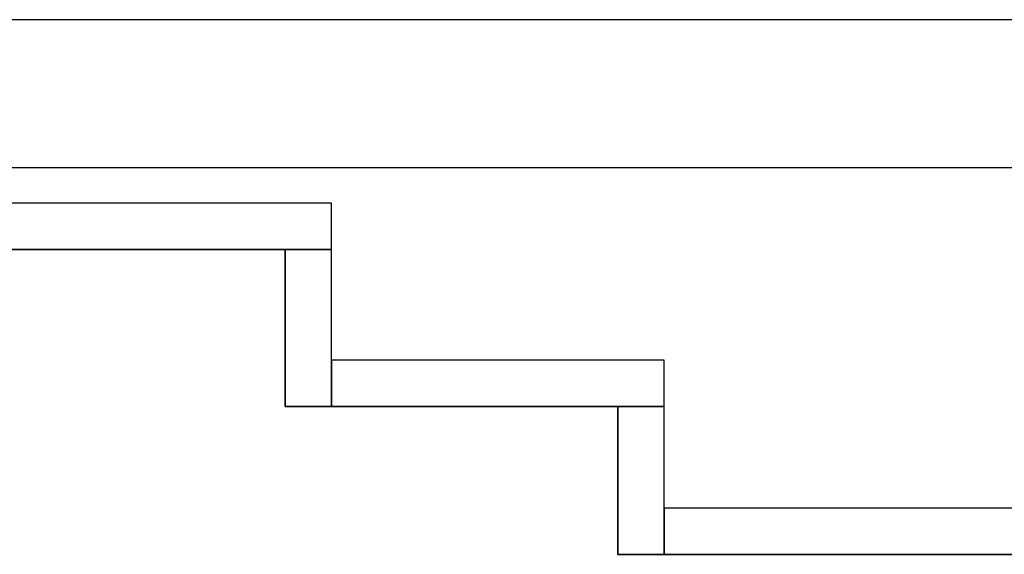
# Model space of a CAD drawing. Header units: metres. Extents: x 397.7 to 427.5, y 12.7 to 28.4.
# Tile 41 of 130: x 405.35 to 406.415, y 27.649 to 28.228. Entities that reach past the tile are written whole.
import ezdxf

# ---------------------------------------------------------------- set-up
doc = ezdxf.new("R2010")
doc.units = ezdxf.units.M
doc.layers.add('01_SUELOS', color=7, linetype='Continuous', lineweight=25, true_color=0x007f00)
doc.layers.add('A-WALL-____-MCUT', color=7, linetype='Continuous', lineweight=25)
doc.layers.add('A-WALL-____-OTLN', color=7, linetype='Continuous', lineweight=25)

# ---------------------------------------------------------------- blocks, each defined once
blk = doc.blocks.new('Family - Evans P4-154200-07_CLI_AIRE_P4')
at = {"layer": 'A-WALL-____-MCUT', "color": 253, "true_color": 0xaaaaaa}
for p, q in [((0.16, 0.05), (0, 0.05)), ((0, 0.05), (0, 0)), ((0.16, 0), (0.16, 0.05)), ((0, 0), (0.16, 0))]:
    blk.add_line(p, q, dxfattribs=at)
at = {"layer": 'A-WALL-____-OTLN', "color": 253, "true_color": 0xaaaaaa}
for p, q in [((0.16, 0.05), (0, 0.05)), ((0, 0.05), (0, 0)), ((0.16, 0), (0.16, 0.05)), ((0, 0), (0.16, 0))]:
    blk.add_line(p, q, dxfattribs=at)
at = {"layer": 'A-WALL-____-OTLN', "color": 253, "lineweight": 18, "true_color": 0xaaaaaa}
blk.add_line((0, 0), (0.16, 0), dxfattribs=at)
blk = doc.blocks.new('Family - Evans P4-154213-07_CLI_AIRE_P4')
at = {"layer": 'A-WALL-____-MCUT', "color": 253, "true_color": 0xaaaaaa}
for p, q in [((1.25, 0.05), (0, 0.05)), ((0, 0.05), (0, 0)), ((1.25, 0), (1.25, 0.05)), ((0, 0), (1.25, 0))]:
    blk.add_line(p, q, dxfattribs=at)
at = {"layer": 'A-WALL-____-OTLN', "color": 253, "true_color": 0xaaaaaa}
for p, q in [((1.25, 0.05), (0, 0.05)), ((0, 0.05), (0, 0)), ((1.25, 0), (1.25, 0.05)), ((0, 0), (1.25, 0))]:
    blk.add_line(p, q, dxfattribs=at)
at = {"layer": 'A-WALL-____-OTLN', "color": 253, "lineweight": 18, "true_color": 0xaaaaaa}
blk.add_line((0, 0), (1.25, 0), dxfattribs=at)
blk = doc.blocks.new('Family - Evans P4-154228-07_CLI_AIRE_P4')
at = {"layer": 'A-WALL-____-MCUT', "color": 253, "true_color": 0xaaaaaa}
for p, q in [((25.5877, 0.16), (0.0332, 0.16)), ((0, 0), (25.556, 0))]:
    blk.add_line(p, q, dxfattribs=at)
at = {"layer": 'A-WALL-____-OTLN', "color": 253, "true_color": 0xaaaaaa}
for p, q in [((25.5877, 0.16), (0.0332, 0.16)), ((0, 0), (25.556, 0))]:
    blk.add_line(p, q, dxfattribs=at)
at = {"layer": 'A-WALL-____-OTLN', "color": 253, "lineweight": 18, "true_color": 0xaaaaaa}
blk.add_line((0, 0), (25.556, 0), dxfattribs=at)
blk = doc.blocks.new('Family - Evans P4-154270-07_CLI_AIRE_P4')
at = {"layer": 'A-WALL-____-MCUT', "color": 253, "true_color": 0xaaaaaa}
for p, q in [((0.36, 0.05), (0, 0.05)), ((0, 0.05), (0, 0)), ((0.36, 0), (0.36, 0.05)), ((0, 0), (0.36, 0))]:
    blk.add_line(p, q, dxfattribs=at)
at = {"layer": 'A-WALL-____-OTLN', "color": 253, "true_color": 0xaaaaaa}
for p, q in [((0.36, 0.05), (0, 0.05)), ((0, 0.05), (0, 0)), ((0.36, 0), (0.36, 0.05)), ((0, 0), (0.36, 0))]:
    blk.add_line(p, q, dxfattribs=at)
at = {"layer": 'A-WALL-____-OTLN', "color": 253, "lineweight": 18, "true_color": 0xaaaaaa}
blk.add_line((0, 0), (0.36, 0), dxfattribs=at)
blk = doc.blocks.new('Family - Evans P4-154422-07_CLI_AIRE_P4')
at = {"layer": 'A-WALL-____-MCUT', "color": 253, "true_color": 0xaaaaaa}
for p, q in [((0.17, 0.05), (0, 0.05)), ((0, 0.05), (0, 0)), ((0.17, 0), (0.17, 0.05)), ((0, 0), (0.17, 0))]:
    blk.add_line(p, q, dxfattribs=at)
at = {"layer": 'A-WALL-____-OTLN', "color": 253, "true_color": 0xaaaaaa}
for p, q in [((0.17, 0.05), (0, 0.05)), ((0, 0.05), (0, 0)), ((0.17, 0), (0.17, 0.05)), ((0, 0), (0.17, 0))]:
    blk.add_line(p, q, dxfattribs=at)
at = {"layer": 'A-WALL-____-OTLN', "color": 253, "lineweight": 18, "true_color": 0xaaaaaa}
blk.add_line((0, 0), (0.17, 0), dxfattribs=at)
blk = doc.blocks.new('Family - Evans P4-154428-07_CLI_AIRE_P4')
at = {"layer": 'A-WALL-____-MCUT', "color": 253, "true_color": 0xaaaaaa}
for p, q in [((2.84, 0.05), (0, 0.05)), ((0, 0.05), (0, 0)), ((0, 0), (2.84, 0))]:
    blk.add_line(p, q, dxfattribs=at)
at = {"layer": 'A-WALL-____-OTLN', "color": 253, "true_color": 0xaaaaaa}
for p, q in [((2.84, 0.05), (0, 0.05)), ((0, 0.05), (0, 0)), ((0, 0), (2.84, 0))]:
    blk.add_line(p, q, dxfattribs=at)
at = {"layer": 'A-WALL-____-OTLN', "color": 253, "lineweight": 18, "true_color": 0xaaaaaa}
blk.add_line((-0.0481, 0), (2.8431, 0), dxfattribs=at)
blk = doc.blocks.new('Family - LONDR55-XX_ZZ-ARQ-CAA-M3D-Londres55-154484-07_CLI_AIRE_P4')
at = {"layer": '01_SUELOS', "color": 9, "true_color": 0xaad4aa}
for p, q in [((7.3418, 14.8688), (6.0418, 14.8688)), ((6.0418, 14.8688), (7.3418, 14.8688)), ((7.3418, 14.6988), (7.3418, 14.8688)), ((7.3418, 14.8688), (7.3418, 14.6988)), ((7.7018, 14.6988), (7.3418, 14.6988)), ((7.3418, 14.6988), (7.7018, 14.6988)), ((7.7018, 14.5388), (7.7018, 14.6988)), ((7.7018, 14.6988), (7.7018, 14.5388)), ((10.6918, 14.5388), (7.7018, 14.5388)), ((7.7018, 14.5388), (10.6918, 14.5388))]:
    blk.add_line(p, q, dxfattribs=at)
blk = doc.blocks.new('LONDR55-XX_ZZ-ARQ-CAA-M3D-Londres55_ifc-1-07_CLI_AIRE_P4')
at = {"layer": '01_SUELOS', "color": 253, "lineweight": 18, "true_color": 0xaaaaaa}
blk.add_blockref('Family - LONDR55-XX_ZZ-ARQ-CAA-M3D-Londres55-154484-07_CLI_AIRE_P4', (398.2952, 13.1106), dxfattribs=at)
at = {"layer": 'A-WALL-____-OTLN', "color": 253, "lineweight": 18, "true_color": 0xaaaaaa}
for name, p, rotation in [('Family - Evans P4-154228-07_CLI_AIRE_P4', (426.8464, 28.2282), 180), ('Family - Evans P4-154422-07_CLI_AIRE_P4', (405.637, 27.9795), 270), ('Family - Evans P4-154200-07_CLI_AIRE_P4', (405.997, 27.8095), 270)]:
    blk.add_blockref(name, p, dxfattribs=dict(at, rotation=rotation))
for name, p in [('Family - Evans P4-154213-07_CLI_AIRE_P4', (404.437, 27.9795)), ('Family - Evans P4-154270-07_CLI_AIRE_P4', (405.687, 27.8095)), ('Family - Evans P4-154428-07_CLI_AIRE_P4', (406.047, 27.6495))]:
    blk.add_blockref(name, p, dxfattribs=at)

msp = doc.modelspace()

# ---------------------------------------------------------------- block references
at = {"lineweight": 5}
msp.add_blockref('LONDR55-XX_ZZ-ARQ-CAA-M3D-Londres55_ifc-1-07_CLI_AIRE_P4', (0, 0), dxfattribs=at)

doc.saveas('drawing.dxf')
